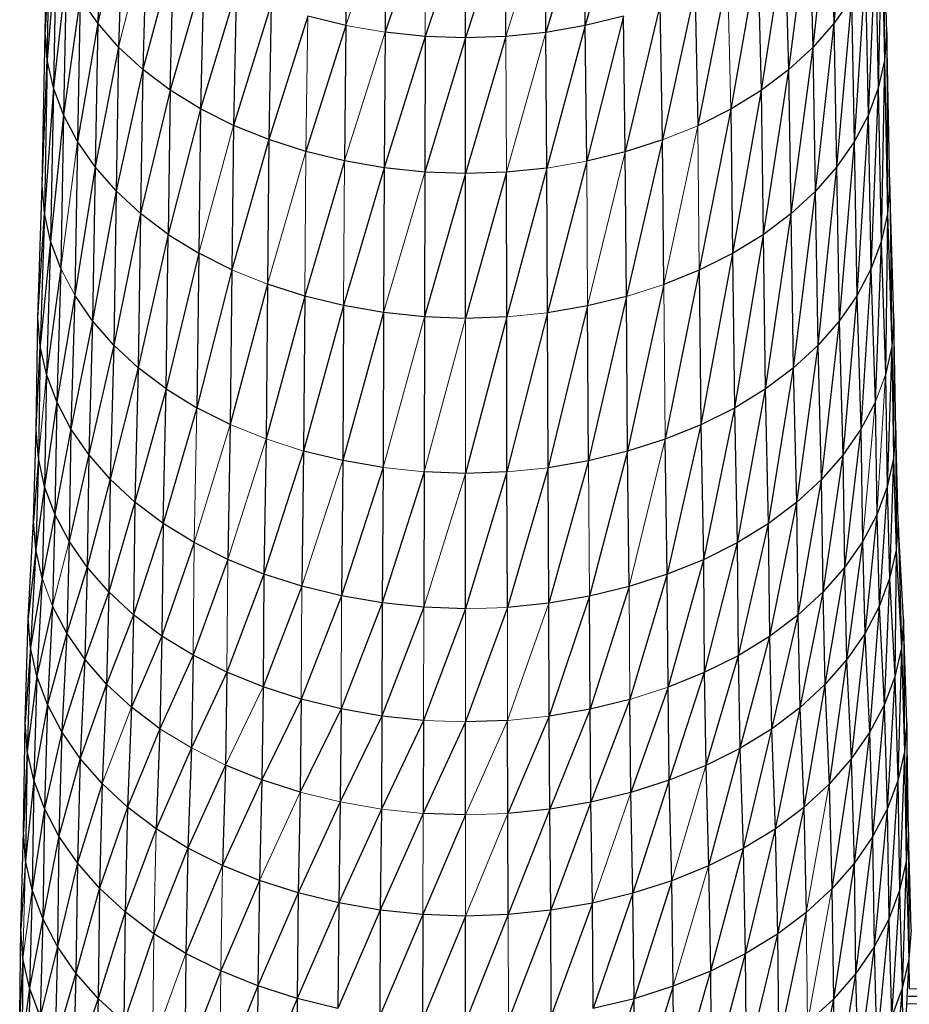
# Paper-space layout '_Back' of a CAD drawing. Header units: millimetres. Extents: x -1300 to 0, y 0 to 650.
# Tile 71 of 94: x -357 to -322, y 326 to 364. Entities that reach past the tile are written whole.
import ezdxf

# ---------------------------------------------------------------- set-up
doc = ezdxf.new("R2010")
doc.units = ezdxf.units.MM

psp = doc.layouts.new('_Back')

# ---------------------------------------------------------------- linework, layer by layer
at = {"color": 7, "linetype": 'Continuous', "lineweight": 25}
for p, q in [((-324.918, 370.55), (-325.433, 364.317)), ((-356.359, 363.988), (-356.244, 369.586)), ((-354.135, 369.593), (-354.301, 364.338)), ((-325.598, 369.572), (-326.256, 363.378)), ((-325.598, 369.572), (-325.433, 364.317)), ((-323.474, 369.563), (-323.444, 362.868)), ((-323.36, 363.964), (-323.474, 369.563)), ((-333.717, 369.452), (-335.181, 364.24)), ((-344.543, 369.096), (-344.569, 364.247)), ((-343.012, 368.83), (-343.029, 363.979)), ((-336.721, 363.975), (-336.739, 368.825)), ((-335.206, 369.089), (-336.721, 363.975)), ((-335.181, 364.24), (-335.206, 369.089)), ((-356.163, 368.497), (-356.359, 363.988)), ((-356.278, 362.891), (-356.163, 368.497)), ((-353.324, 368.664), (-354.301, 364.338)), ((-353.324, 368.664), (-353.48, 363.398)), ((-341.451, 368.667), (-343.029, 363.979)), ((-339.875, 368.611), (-341.46, 363.816)), ((-338.3, 368.665), (-339.876, 363.759)), ((-339.876, 363.759), (-339.875, 368.611)), ((-338.291, 363.813), (-338.3, 368.665)), ((-326.412, 368.644), (-327.209, 362.5)), ((-326.412, 368.644), (-326.256, 363.378)), ((-323.558, 368.473), (-323.689, 361.781)), ((-323.558, 368.473), (-323.444, 362.868)), ((-352.385, 367.794), (-352.53, 362.518)), ((-327.354, 367.775), (-328.285, 361.691)), ((-327.354, 367.775), (-327.209, 362.5)), ((-355.922, 367.417), (-356.278, 362.891)), ((-355.922, 367.417), (-356.035, 361.804)), ((-323.802, 367.394), (-324.09, 360.714)), ((-323.802, 367.394), (-323.689, 361.781)), ((-351.324, 366.992), (-352.53, 362.518)), ((-351.456, 361.707), (-351.324, 366.992)), ((-328.418, 366.976), (-329.477, 360.961)), ((-328.418, 366.976), (-328.285, 361.691)), ((-355.528, 366.358), (-356.035, 361.804)), ((-355.528, 366.358), (-355.638, 360.737)), ((-350.147, 366.269), (-351.456, 361.707)), ((-350.147, 366.269), (-350.266, 360.975)), ((-329.596, 366.254), (-330.772, 360.315)), ((-324.2, 366.335), (-324.639, 359.678)), ((-324.2, 366.335), (-324.09, 360.714)), ((-354.985, 365.328), (-355.638, 360.737)), ((-354.985, 365.328), (-355.092, 359.7)), ((-354.301, 364.338), (-354.985, 365.328)), ((-348.869, 365.629), (-350.266, 360.975)), ((-348.869, 365.629), (-348.973, 360.328)), ((-330.876, 365.616), (-332.155, 359.757)), ((-330.876, 365.616), (-330.772, 360.315)), ((-324.745, 365.306), (-325.433, 364.317)), ((-324.745, 365.306), (-325.332, 358.682)), ((-324.745, 365.306), (-324.639, 359.678)), ((-347.504, 365.076), (-348.973, 360.328)), ((-347.504, 365.076), (-347.592, 359.768)), ((-332.243, 365.065), (-333.611, 359.292)), ((-332.155, 359.757), (-332.243, 365.065)), ((-346.065, 364.614), (-347.592, 359.768)), ((-344.569, 364.247), (-346.065, 364.614)), ((-333.683, 364.605), (-335.181, 364.24)), ((-333.683, 364.605), (-335.126, 358.923)), ((-333.611, 359.292), (-333.683, 364.605)), ((-354.301, 364.338), (-355.092, 359.7)), ((-354.301, 364.338), (-354.402, 358.703)), ((-353.48, 363.398), (-354.301, 364.338)), ((-344.569, 364.247), (-346.137, 359.301)), ((-344.569, 364.247), (-344.623, 358.93)), ((-335.181, 364.24), (-336.721, 363.975)), ((-335.181, 364.24), (-336.685, 358.655)), ((-335.126, 358.923), (-335.181, 364.24)), ((-325.433, 364.317), (-326.256, 363.378)), ((-325.433, 364.317), (-326.161, 357.737)), ((-325.433, 364.317), (-325.332, 358.682)), ((-356.476, 357.986), (-356.359, 363.988)), ((-356.278, 362.891), (-356.359, 363.988)), ((-343.029, 363.979), (-343.065, 358.659)), ((-341.46, 363.816), (-343.065, 358.659)), ((-341.46, 363.816), (-343.029, 363.979)), ((-341.46, 363.816), (-341.478, 358.494)), ((-339.876, 363.759), (-341.478, 358.494)), ((-339.876, 363.759), (-341.46, 363.816)), ((-338.291, 363.813), (-339.876, 363.759)), ((-338.291, 363.813), (-339.876, 358.437)), ((-339.876, 358.437), (-339.876, 363.759)), ((-336.721, 363.975), (-338.291, 363.813)), ((-336.685, 358.655), (-336.721, 363.975)), ((-323.36, 363.964), (-323.444, 362.868)), ((-323.36, 363.964), (-323.328, 356.858)), ((-323.243, 357.963), (-323.36, 363.964)), ((-353.48, 363.398), (-354.402, 358.703)), ((-353.48, 363.398), (-353.576, 357.756)), ((-352.53, 362.518), (-353.48, 363.398)), ((-326.256, 363.378), (-327.209, 362.5)), ((-326.256, 363.378), (-327.12, 356.852)), ((-326.256, 363.378), (-326.161, 357.737)), ((-356.476, 357.986), (-356.278, 362.891)), ((-356.278, 362.891), (-356.394, 356.881)), ((-356.035, 361.804), (-356.278, 362.891)), ((-323.444, 362.868), (-323.689, 361.781)), ((-323.444, 362.868), (-323.575, 355.764)), ((-323.444, 362.868), (-323.328, 356.858)), ((-352.53, 362.518), (-353.576, 357.756)), ((-352.53, 362.518), (-352.619, 356.87)), ((-351.456, 361.707), (-352.53, 362.518)), ((-327.209, 362.5), (-328.285, 361.691)), ((-327.209, 362.5), (-328.204, 356.037)), ((-327.209, 362.5), (-327.12, 356.852)), ((-356.035, 361.804), (-356.394, 356.881)), ((-356.035, 361.804), (-356.15, 355.787)), ((-355.638, 360.737), (-356.035, 361.804)), ((-351.456, 361.707), (-352.619, 356.87)), ((-351.456, 361.707), (-351.538, 356.053)), ((-350.266, 360.975), (-351.456, 361.707)), ((-328.285, 361.691), (-329.477, 360.961)), ((-328.285, 361.691), (-329.404, 355.302)), ((-328.285, 361.691), (-328.204, 356.037)), ((-323.689, 361.781), (-324.09, 360.714)), ((-323.689, 361.781), (-323.979, 354.69)), ((-323.689, 361.781), (-323.575, 355.764)), ((-355.638, 360.737), (-356.15, 355.787)), ((-355.638, 360.737), (-355.75, 354.712)), ((-355.092, 359.7), (-355.638, 360.737)), ((-350.266, 360.975), (-351.538, 356.053)), ((-350.266, 360.975), (-350.339, 355.317)), ((-348.973, 360.328), (-350.266, 360.975)), ((-329.477, 360.961), (-330.772, 360.315)), ((-329.477, 360.961), (-330.708, 354.652)), ((-329.477, 360.961), (-329.404, 355.302)), ((-324.09, 360.714), (-324.639, 359.678)), ((-324.09, 360.714), (-324.532, 353.646)), ((-324.09, 360.714), (-323.979, 354.69)), ((-348.973, 360.328), (-349.037, 354.664)), ((-347.592, 359.768), (-348.973, 360.328)), ((-355.092, 359.7), (-355.199, 353.668)), ((-354.402, 358.703), (-355.092, 359.7)), ((-347.592, 359.768), (-349.037, 354.664)), ((-347.592, 359.768), (-347.646, 354.101)), ((-346.137, 359.301), (-347.592, 359.768)), ((-332.155, 359.757), (-333.611, 359.292)), ((-332.155, 359.757), (-333.568, 353.621)), ((-332.101, 354.09), (-332.155, 359.757)), ((-324.639, 359.678), (-325.332, 358.682)), ((-324.639, 359.678), (-325.229, 352.643)), ((-324.639, 359.678), (-324.532, 353.646)), ((-344.623, 358.93), (-346.137, 359.301)), ((-333.611, 359.292), (-335.126, 358.923)), ((-333.568, 353.621), (-333.611, 359.292)), ((-354.402, 358.703), (-355.199, 353.668)), ((-354.402, 358.703), (-354.505, 352.664)), ((-353.576, 357.756), (-354.402, 358.703)), ((-344.623, 358.93), (-346.181, 353.63)), ((-343.065, 358.659), (-344.623, 358.93)), ((-335.126, 358.923), (-336.663, 352.98)), ((-343.065, 358.659), (-344.657, 353.257)), ((-343.065, 358.659), (-343.088, 352.984)), ((-341.478, 358.494), (-343.065, 358.659)), ((-341.478, 358.494), (-341.489, 352.818)), ((-339.876, 358.437), (-341.489, 352.818)), ((-339.876, 358.437), (-341.478, 358.494)), ((-338.273, 358.491), (-339.876, 358.437)), ((-338.273, 358.491), (-339.876, 352.76)), ((-339.876, 352.76), (-339.876, 358.437)), ((-336.685, 358.655), (-338.273, 358.491)), ((-338.262, 352.815), (-338.273, 358.491)), ((-336.685, 358.655), (-338.262, 352.815)), ((-336.663, 352.98), (-336.685, 358.655)), ((-325.332, 358.682), (-326.161, 357.737)), ((-325.332, 358.682), (-326.064, 351.691)), ((-325.332, 358.682), (-325.229, 352.643)), ((-356.644, 352.791), (-356.476, 357.986)), ((-356.394, 356.881), (-356.476, 357.986)), ((-323.243, 357.963), (-323.328, 356.858)), ((-323.243, 357.963), (-323.161, 351.652)), ((-323.075, 352.768), (-323.243, 357.963)), ((-353.576, 357.756), (-354.505, 352.664)), ((-353.576, 357.756), (-353.673, 351.71)), ((-352.619, 356.87), (-353.576, 357.756)), ((-326.161, 357.737), (-327.12, 356.852)), ((-326.161, 357.737), (-327.03, 350.8)), ((-326.161, 357.737), (-326.064, 351.691)), ((-356.644, 352.791), (-356.394, 356.881)), ((-356.394, 356.881), (-356.561, 351.675)), ((-356.15, 355.787), (-356.394, 356.881)), ((-352.619, 356.87), (-353.673, 351.71)), ((-352.619, 356.87), (-352.71, 350.818)), ((-351.538, 356.053), (-352.619, 356.87)), ((-327.12, 356.852), (-328.204, 356.037)), ((-327.12, 356.852), (-328.122, 349.98)), ((-327.12, 356.852), (-327.03, 350.8)), ((-323.328, 356.858), (-323.575, 355.764)), ((-323.328, 356.858), (-323.411, 350.547)), ((-323.328, 356.858), (-323.161, 351.652)), ((-351.538, 356.053), (-352.71, 350.818)), ((-351.62, 349.996), (-351.538, 356.053)), ((-351.538, 356.053), (-350.339, 355.317)), ((-328.204, 356.037), (-329.404, 355.302)), ((-328.204, 356.037), (-329.331, 349.239)), ((-328.204, 356.037), (-328.122, 349.98)), ((-356.15, 355.787), (-356.561, 351.675)), ((-356.15, 355.787), (-356.315, 350.569)), ((-355.75, 354.712), (-356.15, 355.787)), ((-323.575, 355.764), (-323.979, 354.69)), ((-323.575, 355.764), (-323.818, 349.462)), ((-323.575, 355.764), (-323.411, 350.547)), ((-350.339, 355.317), (-351.62, 349.996)), ((-350.339, 355.317), (-350.414, 349.254)), ((-349.037, 354.664), (-350.339, 355.317)), ((-329.404, 355.302), (-330.708, 354.652)), ((-329.404, 355.302), (-330.644, 348.584)), ((-329.404, 355.302), (-329.331, 349.239)), ((-355.75, 354.712), (-356.315, 350.569)), ((-355.75, 354.712), (-355.91, 349.484)), ((-349.037, 354.664), (-350.414, 349.254)), ((-349.037, 354.664), (-349.102, 348.597)), ((-330.708, 354.652), (-332.101, 354.09)), ((-330.708, 354.652), (-332.046, 348.019)), ((-330.708, 354.652), (-330.644, 348.584)), ((-323.979, 354.69), (-324.532, 353.646)), ((-323.979, 354.69), (-324.377, 348.408)), ((-323.979, 354.69), (-323.818, 349.462)), ((-347.646, 354.101), (-349.102, 348.597)), ((-347.646, 354.101), (-347.701, 348.03)), ((-346.181, 353.63), (-347.646, 354.101)), ((-332.101, 354.09), (-333.523, 347.547)), ((-355.199, 353.668), (-355.91, 349.484)), ((-355.199, 353.668), (-355.355, 348.429)), ((-354.505, 352.664), (-355.199, 353.668)), ((-346.181, 353.63), (-347.701, 348.03)), ((-346.181, 353.63), (-346.226, 347.556)), ((-344.657, 353.257), (-346.181, 353.63)), ((-333.568, 353.621), (-335.093, 353.25)), ((-333.568, 353.621), (-335.059, 347.173)), ((-333.523, 347.547), (-333.568, 353.621)), ((-324.532, 353.646), (-325.229, 352.643)), ((-324.532, 353.646), (-325.081, 347.395)), ((-324.532, 353.646), (-324.377, 348.408)), ((-344.657, 353.257), (-346.226, 347.556)), ((-344.657, 353.257), (-344.691, 347.179)), ((-343.088, 352.984), (-344.691, 347.179)), ((-343.088, 352.984), (-344.657, 353.257)), ((-343.088, 352.984), (-343.111, 346.905)), ((-341.489, 352.818), (-343.088, 352.984)), ((-336.663, 352.98), (-338.251, 346.735)), ((-335.093, 353.25), (-336.663, 352.98)), ((-336.64, 346.901), (-336.663, 352.98)), ((-335.093, 353.25), (-336.64, 346.901)), ((-335.059, 347.173), (-335.093, 353.25)), ((-356.712, 348.402), (-356.644, 352.791)), ((-356.561, 351.675), (-356.644, 352.791)), ((-354.505, 352.664), (-355.355, 348.429)), ((-354.505, 352.664), (-354.653, 347.415)), ((-353.673, 351.71), (-354.505, 352.664)), ((-341.489, 352.818), (-341.501, 346.737)), ((-339.876, 352.76), (-341.489, 352.818)), ((-338.262, 352.815), (-339.876, 352.76)), ((-338.262, 352.815), (-339.876, 346.679)), ((-338.251, 346.735), (-338.262, 352.815)), ((-325.229, 352.643), (-326.064, 351.691)), ((-325.229, 352.643), (-325.924, 346.433)), ((-325.229, 352.643), (-325.081, 347.395)), ((-323.075, 352.768), (-323.161, 351.652)), ((-323.075, 352.768), (-323.093, 347.259)), ((-323.007, 348.379), (-323.075, 352.768)), ((-356.712, 348.402), (-356.561, 351.675)), ((-356.561, 351.675), (-356.629, 347.282)), ((-356.315, 350.569), (-356.561, 351.675)), ((-353.673, 351.71), (-354.653, 347.415)), ((-353.673, 351.71), (-353.813, 346.452)), ((-352.71, 350.818), (-353.673, 351.71)), ((-326.064, 351.691), (-327.03, 350.8)), ((-326.064, 351.691), (-326.9, 345.532)), ((-326.064, 351.691), (-325.924, 346.433)), ((-323.161, 351.652), (-323.411, 350.547)), ((-323.161, 351.652), (-323.344, 346.149)), ((-323.161, 351.652), (-323.093, 347.259)), ((-352.71, 350.818), (-353.813, 346.452)), ((-352.71, 350.818), (-352.839, 345.55)), ((-351.62, 349.996), (-352.71, 350.818)), ((-327.03, 350.8), (-328.122, 349.98)), ((-327.03, 350.8), (-328.003, 344.704)), ((-327.03, 350.8), (-326.9, 345.532)), ((-356.315, 350.569), (-356.382, 346.171)), ((-355.91, 349.484), (-356.315, 350.569)), ((-323.411, 350.547), (-323.344, 346.149)), ((-351.62, 349.996), (-352.839, 345.55)), ((-351.739, 344.72), (-351.62, 349.996)), ((-351.62, 349.996), (-350.414, 349.254)), ((-328.122, 349.98), (-329.331, 349.239)), ((-328.122, 349.98), (-329.224, 343.956)), ((-328.122, 349.98), (-328.003, 344.704)), ((-355.91, 349.484), (-356.382, 346.171)), ((-355.91, 349.484), (-355.976, 345.081)), ((-355.355, 348.429), (-355.91, 349.484)), ((-323.818, 349.462), (-324.377, 348.408)), ((-323.818, 349.462), (-323.753, 345.06)), ((-350.414, 349.254), (-351.739, 344.72)), ((-349.102, 348.597), (-350.414, 349.254)), ((-329.331, 349.239), (-330.644, 348.584)), ((-329.331, 349.239), (-330.551, 343.294)), ((-329.331, 349.239), (-329.224, 343.956)), ((-356.813, 344.82), (-356.712, 348.402)), ((-356.629, 347.282), (-356.712, 348.402)), ((-355.355, 348.429), (-355.976, 345.081)), ((-355.355, 348.429), (-355.418, 344.022)), ((-354.653, 347.415), (-355.355, 348.429)), ((-349.102, 348.597), (-349.196, 343.307)), ((-330.644, 348.584), (-332.046, 348.019)), ((-330.644, 348.584), (-331.967, 342.723)), ((-330.644, 348.584), (-330.551, 343.294)), ((-324.377, 348.408), (-325.081, 347.395)), ((-324.377, 348.408), (-325.021, 342.984)), ((-324.377, 348.408), (-324.314, 344.001)), ((-323.007, 348.379), (-323.093, 347.259)), ((-323.007, 348.379), (-322.993, 343.67)), ((-322.907, 344.797), (-323.007, 348.379)), ((-347.701, 348.03), (-347.781, 342.734)), ((-332.046, 348.019), (-333.523, 347.547)), ((-331.967, 342.723), (-332.046, 348.019)), ((-346.226, 347.556), (-347.781, 342.734)), ((-346.226, 347.556), (-346.29, 342.255)), ((-344.691, 347.179), (-346.226, 347.556)), ((-333.523, 347.547), (-335.059, 347.173)), ((-333.523, 347.547), (-335.011, 341.868)), ((-333.459, 342.246), (-333.523, 347.547)), ((-356.629, 347.282), (-356.813, 344.82)), ((-356.629, 347.282), (-356.73, 343.693)), ((-356.382, 346.171), (-356.629, 347.282)), ((-354.653, 347.415), (-355.418, 344.022)), ((-354.653, 347.415), (-354.713, 343.004)), ((-353.813, 346.452), (-354.653, 347.415)), ((-344.691, 347.179), (-344.739, 341.875)), ((-343.111, 346.905), (-344.691, 347.179)), ((-335.059, 347.173), (-336.64, 346.901)), ((-335.059, 347.173), (-336.607, 341.594)), ((-325.081, 347.395), (-325.924, 346.433)), ((-325.081, 347.395), (-325.868, 342.018)), ((-325.081, 347.395), (-325.021, 342.984)), ((-323.093, 347.259), (-323.344, 346.149)), ((-323.093, 347.259), (-323.246, 342.553)), ((-323.093, 347.259), (-322.993, 343.67)), ((-343.111, 346.905), (-344.739, 341.875)), ((-343.111, 346.905), (-343.143, 341.598)), ((-341.501, 346.737), (-343.143, 341.598)), ((-341.501, 346.737), (-341.517, 341.428)), ((-339.876, 346.679), (-341.501, 346.737)), ((-338.251, 346.735), (-339.876, 346.679)), ((-338.251, 346.735), (-339.876, 341.37)), ((-338.234, 341.426), (-338.251, 346.735)), ((-336.64, 346.901), (-338.234, 341.426)), ((-336.607, 341.594), (-336.64, 346.901)), ((-353.813, 346.452), (-354.713, 343.004)), ((-353.813, 346.452), (-353.87, 342.037)), ((-352.839, 345.55), (-353.813, 346.452)), ((-339.876, 341.37), (-339.876, 346.679)), ((-325.924, 346.433), (-326.9, 345.532)), ((-325.924, 346.433), (-326.848, 341.114)), ((-325.924, 346.433), (-325.868, 342.018)), ((-356.382, 346.171), (-356.73, 343.693)), ((-356.382, 346.171), (-356.481, 342.576)), ((-355.976, 345.081), (-356.382, 346.171)), ((-323.344, 346.149), (-323.753, 345.06)), ((-323.344, 346.149), (-323.657, 341.457)), ((-323.344, 346.149), (-323.246, 342.553)), ((-352.839, 345.55), (-353.87, 342.037)), ((-352.839, 345.55), (-352.892, 341.132)), ((-351.739, 344.72), (-352.839, 345.55)), ((-326.9, 345.532), (-328.003, 344.704)), ((-326.9, 345.532), (-327.955, 340.282)), ((-326.9, 345.532), (-326.848, 341.114)), ((-357.022, 340.999), (-356.813, 344.82)), ((-356.73, 343.693), (-356.813, 344.82)), ((-355.976, 345.081), (-356.481, 342.576)), ((-355.976, 345.081), (-356.072, 341.479)), ((-355.418, 344.022), (-355.976, 345.081)), ((-323.753, 345.06), (-324.314, 344.001)), ((-323.753, 345.06), (-324.222, 340.393)), ((-323.753, 345.06), (-323.657, 341.457)), ((-351.739, 344.72), (-352.892, 341.132)), ((-351.739, 344.72), (-351.788, 340.298)), ((-350.52, 343.97), (-351.739, 344.72)), ((-328.003, 344.704), (-329.224, 343.956)), ((-328.003, 344.704), (-329.181, 339.531)), ((-328.003, 344.704), (-327.955, 340.282)), ((-322.907, 344.797), (-322.993, 343.67)), ((-322.907, 344.797), (-322.786, 339.834)), ((-322.698, 340.975), (-322.907, 344.797)), ((-356.73, 343.693), (-357.022, 340.999)), ((-356.73, 343.693), (-356.938, 339.858)), ((-356.481, 342.576), (-356.73, 343.693)), ((-355.418, 344.022), (-355.511, 340.414)), ((-354.713, 343.004), (-355.418, 344.022)), ((-350.52, 343.97), (-351.788, 340.298)), ((-349.196, 343.307), (-350.52, 343.97)), ((-329.224, 343.956), (-330.551, 343.294)), ((-329.224, 343.956), (-330.513, 338.867)), ((-329.224, 343.956), (-329.181, 339.531)), ((-324.314, 344.001), (-325.021, 342.984)), ((-324.314, 344.001), (-324.933, 339.369)), ((-324.314, 344.001), (-324.222, 340.393)), ((-322.993, 343.67), (-323.246, 342.553)), ((-322.993, 343.67), (-323.041, 338.704)), ((-322.993, 343.67), (-322.786, 339.834)), ((-349.196, 343.307), (-350.564, 339.546)), ((-347.781, 342.734), (-349.196, 343.307)), ((-330.551, 343.294), (-331.967, 342.723)), ((-330.551, 343.294), (-331.935, 338.293)), ((-330.551, 343.294), (-330.513, 338.867)), ((-354.713, 343.004), (-355.511, 340.414)), ((-354.713, 343.004), (-354.802, 339.39)), ((-353.87, 342.037), (-354.713, 343.004)), ((-325.021, 342.984), (-325.868, 342.018)), ((-325.021, 342.984), (-325.785, 338.398)), ((-325.021, 342.984), (-324.933, 339.369)), ((-356.481, 342.576), (-356.938, 339.858)), ((-356.481, 342.576), (-356.686, 338.727)), ((-347.781, 342.734), (-349.234, 338.88)), ((-347.781, 342.734), (-347.813, 338.304)), ((-346.29, 342.255), (-347.781, 342.734)), ((-331.967, 342.723), (-333.459, 342.246)), ((-331.967, 342.723), (-333.433, 337.815)), ((-331.935, 338.293), (-331.967, 342.723)), ((-323.246, 342.553), (-323.657, 341.457)), ((-323.246, 342.553), (-323.458, 337.595)), ((-323.246, 342.553), (-323.041, 338.704)), ((-346.29, 342.255), (-347.813, 338.304)), ((-344.739, 341.875), (-346.29, 342.255)), ((-333.459, 342.246), (-335.011, 341.868)), ((-333.459, 342.246), (-334.991, 337.435)), ((-353.87, 342.037), (-354.802, 339.39)), ((-353.87, 342.037), (-353.954, 338.417)), ((-352.892, 341.132), (-353.87, 342.037)), ((-344.739, 341.875), (-346.316, 337.824)), ((-343.143, 341.598), (-344.739, 341.875)), ((-335.011, 341.868), (-336.607, 341.594)), ((-335.011, 341.868), (-336.594, 337.16)), ((-334.991, 337.435), (-335.011, 341.868)), ((-325.868, 342.018), (-326.848, 341.114)), ((-325.868, 342.018), (-326.77, 337.488)), ((-325.868, 342.018), (-325.785, 338.398)), ((-356.072, 341.479), (-356.686, 338.727)), ((-356.072, 341.479), (-356.272, 337.617)), ((-355.511, 340.414), (-356.072, 341.479)), ((-343.143, 341.598), (-344.759, 337.442)), ((-343.143, 341.598), (-343.157, 337.164)), ((-341.517, 341.428), (-343.157, 337.164)), ((-341.517, 341.428), (-343.143, 341.598)), ((-339.876, 341.37), (-341.524, 336.993)), ((-339.876, 341.37), (-341.517, 341.428)), ((-338.234, 341.426), (-339.876, 336.935)), ((-336.607, 341.594), (-338.234, 341.426)), ((-336.594, 337.16), (-336.607, 341.594)), ((-323.657, 341.457), (-324.222, 340.393)), ((-323.657, 341.457), (-324.03, 336.517)), ((-323.657, 341.457), (-323.458, 337.595)), ((-357.147, 336.939), (-357.022, 340.999)), ((-356.938, 339.858), (-357.022, 340.999)), ((-352.892, 341.132), (-353.954, 338.417)), ((-352.892, 341.132), (-352.97, 337.506)), ((-351.788, 340.298), (-352.892, 341.132)), ((-326.848, 341.114), (-327.955, 340.282)), ((-326.848, 341.114), (-327.884, 336.651)), ((-326.848, 341.114), (-326.77, 337.488)), ((-322.698, 340.975), (-322.786, 339.834)), ((-322.698, 340.975), (-322.662, 335.766)), ((-322.574, 336.915), (-322.698, 340.975)), ((-355.511, 340.414), (-356.272, 337.617)), ((-355.511, 340.414), (-355.704, 336.539)), ((-354.802, 339.39), (-355.511, 340.414)), ((-351.788, 340.298), (-352.97, 337.506)), ((-351.788, 340.298), (-351.859, 336.668)), ((-350.564, 339.546), (-351.788, 340.298)), ((-327.955, 340.282), (-329.181, 339.531)), ((-327.955, 340.282), (-329.118, 335.896)), ((-327.955, 340.282), (-327.884, 336.651)), ((-324.222, 340.393), (-324.933, 339.369)), ((-324.222, 340.393), (-324.75, 335.481)), ((-324.222, 340.393), (-324.03, 336.517)), ((-356.938, 339.858), (-357.147, 336.939)), ((-356.938, 339.858), (-357.062, 335.79)), ((-356.686, 338.727), (-356.938, 339.858)), ((-322.786, 339.834), (-323.041, 338.704)), ((-322.786, 339.834), (-322.919, 334.627)), ((-322.786, 339.834), (-322.662, 335.766)), ((-350.564, 339.546), (-351.859, 336.668)), ((-350.564, 339.546), (-350.628, 335.911)), ((-349.234, 338.88), (-350.564, 339.546)), ((-329.181, 339.531), (-330.513, 338.867)), ((-329.181, 339.531), (-330.457, 335.228)), ((-329.181, 339.531), (-329.118, 335.896)), ((-354.802, 339.39), (-355.704, 336.539)), ((-354.802, 339.39), (-354.987, 335.502)), ((-353.954, 338.417), (-354.802, 339.39)), ((-324.933, 339.369), (-325.785, 338.398)), ((-324.933, 339.369), (-325.612, 334.498)), ((-324.933, 339.369), (-324.75, 335.481)), ((-356.686, 338.727), (-357.062, 335.79)), ((-356.686, 338.727), (-356.808, 334.651)), ((-356.272, 337.617), (-356.686, 338.727)), ((-349.234, 338.88), (-350.628, 335.911)), ((-349.234, 338.88), (-349.29, 335.241)), ((-347.813, 338.304), (-349.234, 338.88)), ((-330.513, 338.867), (-331.935, 338.293)), ((-330.513, 338.867), (-331.888, 334.651)), ((-330.513, 338.867), (-330.457, 335.228)), ((-323.041, 338.704), (-323.458, 337.595)), ((-323.041, 338.704), (-323.339, 333.51)), ((-323.041, 338.704), (-322.919, 334.627)), ((-353.954, 338.417), (-354.987, 335.502)), ((-353.954, 338.417), (-354.127, 334.517)), ((-352.97, 337.506), (-353.954, 338.417)), ((-347.813, 338.304), (-347.861, 334.662)), ((-346.316, 337.824), (-347.813, 338.304)), ((-331.935, 338.293), (-333.395, 334.169)), ((-331.888, 334.651), (-331.935, 338.293)), ((-325.785, 338.398), (-326.77, 337.488)), ((-325.785, 338.398), (-326.61, 333.577)), ((-325.785, 338.398), (-325.612, 334.498)), ((-356.272, 337.617), (-356.808, 334.651)), ((-356.272, 337.617), (-356.392, 333.533)), ((-355.704, 336.539), (-356.272, 337.617)), ((-352.97, 337.506), (-353.132, 333.595)), ((-351.859, 336.668), (-352.97, 337.506)), ((-346.316, 337.824), (-347.861, 334.662)), ((-346.316, 337.824), (-346.355, 334.178)), ((-344.759, 337.442), (-346.316, 337.824)), ((-333.433, 337.815), (-334.991, 337.435)), ((-333.433, 337.815), (-334.962, 333.788)), ((-333.395, 334.169), (-333.433, 337.815)), ((-326.77, 337.488), (-327.884, 336.651)), ((-326.77, 337.488), (-327.737, 332.73)), ((-326.77, 337.488), (-326.61, 333.577)), ((-323.458, 337.595), (-324.03, 336.517)), ((-323.458, 337.595), (-323.915, 332.424)), ((-323.458, 337.595), (-323.339, 333.51)), ((-344.759, 337.442), (-346.355, 334.178)), ((-344.759, 337.442), (-344.789, 333.794)), ((-343.157, 337.164), (-344.789, 333.794)), ((-343.157, 337.164), (-344.759, 337.442)), ((-343.157, 337.164), (-343.177, 333.514)), ((-341.524, 336.993), (-343.157, 337.164)), ((-336.594, 337.16), (-338.218, 333.341)), ((-334.991, 337.435), (-336.594, 337.16)), ((-336.575, 333.51), (-336.594, 337.16)), ((-334.991, 337.435), (-336.575, 333.51)), ((-334.962, 333.788), (-334.991, 337.435)), ((-357.214, 332.64), (-357.147, 336.939)), ((-357.062, 335.79), (-357.147, 336.939)), ((-341.524, 336.993), (-343.177, 333.514)), ((-341.524, 336.993), (-341.534, 333.343)), ((-339.876, 336.935), (-341.534, 333.343)), ((-338.228, 336.991), (-339.876, 336.935)), ((-339.876, 333.284), (-339.876, 336.935)), ((-338.218, 333.341), (-338.228, 336.991)), ((-322.574, 336.915), (-322.662, 335.766)), ((-322.574, 336.915), (-322.595, 331.462)), ((-322.507, 332.616), (-322.574, 336.915)), ((-355.704, 336.539), (-356.392, 333.533)), ((-355.704, 336.539), (-355.819, 332.447)), ((-354.987, 335.502), (-355.704, 336.539)), ((-351.859, 336.668), (-353.132, 333.595)), ((-351.859, 336.668), (-352.007, 332.746)), ((-327.884, 336.651), (-329.118, 335.896)), ((-327.884, 336.651), (-328.986, 331.965)), ((-327.884, 336.651), (-327.737, 332.73)), ((-324.03, 336.517), (-324.75, 335.481)), ((-324.03, 336.517), (-324.64, 331.381)), ((-324.03, 336.517), (-323.915, 332.424)), ((-357.062, 335.79), (-357.214, 332.64)), ((-357.062, 335.79), (-357.129, 331.487)), ((-356.808, 334.651), (-357.062, 335.79)), ((-350.628, 335.911), (-352.007, 332.746)), ((-350.628, 335.911), (-350.761, 331.98)), ((-329.118, 335.896), (-330.457, 335.228)), ((-329.118, 335.896), (-330.342, 331.288)), ((-329.118, 335.896), (-328.986, 331.965)), ((-322.662, 335.766), (-322.919, 334.627)), ((-322.662, 335.766), (-322.854, 330.319)), ((-322.662, 335.766), (-322.595, 331.462)), ((-354.987, 335.502), (-355.819, 332.447)), ((-354.987, 335.502), (-355.097, 331.402)), ((-354.127, 334.517), (-354.987, 335.502)), ((-349.29, 335.241), (-350.761, 331.98)), ((-349.29, 335.241), (-349.406, 331.302)), ((-347.861, 334.662), (-349.29, 335.241)), ((-330.457, 335.228), (-331.888, 334.651)), ((-330.457, 335.228), (-330.342, 331.288)), ((-324.75, 335.481), (-325.612, 334.498)), ((-324.75, 335.481), (-325.509, 330.39)), ((-324.75, 335.481), (-324.64, 331.381)), ((-356.808, 334.651), (-357.129, 331.487)), ((-356.808, 334.651), (-356.874, 330.343)), ((-356.392, 333.533), (-356.808, 334.651)), ((-354.127, 334.517), (-355.097, 331.402)), ((-354.127, 334.517), (-354.231, 330.41)), ((-347.861, 334.662), (-349.406, 331.302)), ((-347.861, 334.662), (-347.96, 330.716)), ((-346.355, 334.178), (-347.861, 334.662)), ((-331.888, 334.651), (-333.395, 334.169)), ((-331.888, 334.651), (-333.316, 330.217)), ((-331.791, 330.704), (-331.888, 334.651)), ((-325.612, 334.498), (-326.61, 333.577)), ((-325.612, 334.498), (-325.509, 330.39)), ((-322.919, 334.627), (-323.339, 333.51)), ((-322.919, 334.627), (-323.275, 329.198)), ((-322.919, 334.627), (-322.854, 330.319)), ((-346.355, 334.178), (-346.436, 330.226)), ((-333.395, 334.169), (-334.962, 333.788)), ((-333.316, 330.217), (-333.395, 334.169)), ((-344.789, 333.794), (-346.436, 330.226)), ((-344.789, 333.794), (-344.85, 329.838)), ((-334.962, 333.788), (-336.575, 333.51)), ((-334.962, 333.788), (-336.535, 329.55)), ((-334.903, 329.831), (-334.962, 333.788)), ((-356.392, 333.533), (-356.874, 330.343)), ((-356.392, 333.533), (-356.456, 329.221)), ((-355.819, 332.447), (-356.392, 333.533)), ((-353.132, 333.595), (-354.231, 330.41)), ((-353.132, 333.595), (-353.229, 329.482)), ((-352.007, 332.746), (-353.132, 333.595)), ((-343.177, 333.514), (-344.85, 329.838)), ((-343.177, 333.514), (-343.218, 329.554)), ((-341.534, 333.343), (-343.218, 329.554)), ((-339.876, 333.284), (-341.556, 329.381)), ((-339.876, 333.284), (-341.534, 333.343)), ((-336.575, 333.51), (-338.218, 333.341)), ((-338.199, 329.378), (-338.218, 333.341)), ((-336.575, 333.51), (-338.199, 329.378)), ((-336.535, 329.55), (-336.575, 333.51)), ((-326.61, 333.577), (-327.737, 332.73)), ((-326.61, 333.577), (-327.649, 328.609)), ((-326.61, 333.577), (-326.514, 329.463)), ((-323.339, 333.51), (-323.915, 332.424)), ((-323.339, 333.51), (-323.853, 328.108)), ((-323.339, 333.51), (-323.275, 329.198)), ((-357.316, 328.819), (-357.214, 332.64)), ((-357.129, 331.487), (-357.214, 332.64)), ((-355.819, 332.447), (-356.456, 329.221)), ((-355.819, 332.447), (-355.882, 328.13)), ((-355.097, 331.402), (-355.819, 332.447)), ((-352.007, 332.746), (-353.229, 329.482)), ((-350.761, 331.98), (-352.007, 332.746)), ((-327.737, 332.73), (-328.986, 331.965)), ((-327.737, 332.73), (-328.907, 327.839)), ((-327.737, 332.73), (-327.649, 328.609)), ((-322.507, 332.616), (-322.595, 331.462)), ((-322.507, 332.616), (-322.494, 327.634)), ((-322.405, 328.795), (-322.507, 332.616)), ((-323.915, 332.424), (-324.64, 331.381)), ((-323.915, 332.424), (-324.581, 327.06)), ((-323.915, 332.424), (-323.853, 328.108)), ((-350.761, 331.98), (-352.096, 328.627)), ((-350.761, 331.98), (-350.84, 327.855)), ((-349.406, 331.302), (-350.761, 331.98)), ((-328.986, 331.965), (-330.342, 331.288)), ((-328.986, 331.965), (-330.273, 327.158)), ((-328.986, 331.965), (-328.907, 327.839)), ((-357.129, 331.487), (-357.316, 328.819)), ((-356.874, 330.343), (-357.129, 331.487)), ((-355.097, 331.402), (-355.882, 328.13)), ((-355.097, 331.402), (-355.157, 327.082)), ((-354.231, 330.41), (-355.097, 331.402)), ((-349.406, 331.302), (-350.84, 327.855)), ((-347.96, 330.716), (-349.406, 331.302)), ((-330.342, 331.288), (-331.791, 330.704)), ((-330.342, 331.288), (-330.273, 327.158)), ((-324.64, 331.381), (-325.509, 330.39)), ((-324.64, 331.381), (-325.453, 326.066)), ((-324.64, 331.381), (-324.581, 327.06)), ((-322.595, 331.462), (-322.854, 330.319)), ((-322.595, 331.462), (-322.754, 326.485)), ((-322.595, 331.462), (-322.494, 327.634)), ((-347.96, 330.716), (-349.476, 327.171)), ((-347.96, 330.716), (-348.019, 326.581)), ((-346.436, 330.226), (-347.96, 330.716)), ((-331.791, 330.704), (-333.316, 330.217)), ((-331.791, 330.704), (-333.269, 326.079)), ((-331.732, 326.57), (-331.791, 330.704)), ((-356.874, 330.343), (-356.974, 326.509)), ((-356.456, 329.221), (-356.874, 330.343)), ((-354.231, 330.41), (-355.157, 327.082)), ((-354.231, 330.41), (-354.288, 326.086)), ((-353.229, 329.482), (-354.231, 330.41)), ((-346.436, 330.226), (-348.019, 326.581)), ((-346.436, 330.226), (-346.484, 326.088)), ((-344.85, 329.838), (-346.436, 330.226)), ((-333.316, 330.217), (-334.903, 329.831)), ((-333.316, 330.217), (-334.867, 325.689)), ((-333.269, 326.079), (-333.316, 330.217)), ((-325.509, 330.39), (-326.514, 329.463)), ((-325.509, 330.39), (-325.453, 326.066)), ((-322.854, 330.319), (-323.275, 329.198)), ((-322.854, 330.319), (-323.178, 325.356)), ((-322.854, 330.319), (-322.754, 326.485)), ((-344.85, 329.838), (-346.484, 326.088)), ((-344.85, 329.838), (-344.887, 325.697)), ((-343.218, 329.554), (-344.85, 329.838)), ((-334.903, 329.831), (-336.535, 329.55)), ((-334.903, 329.831), (-336.512, 325.406)), ((-334.867, 325.689), (-334.903, 329.831)), ((-353.229, 329.482), (-354.288, 326.086)), ((-353.229, 329.482), (-353.281, 325.154)), ((-352.096, 328.627), (-353.229, 329.482)), ((-343.218, 329.554), (-344.887, 325.697)), ((-343.218, 329.554), (-343.243, 325.411)), ((-341.556, 329.381), (-343.243, 325.411)), ((-341.556, 329.381), (-343.218, 329.554)), ((-341.556, 329.381), (-341.568, 325.236)), ((-339.877, 329.321), (-341.556, 329.381)), ((-338.199, 329.378), (-339.878, 325.176)), ((-338.199, 329.378), (-339.877, 329.321)), ((-336.535, 329.55), (-338.199, 329.378)), ((-336.535, 329.55), (-338.187, 325.234)), ((-336.512, 325.406), (-336.535, 329.55)), ((-326.514, 329.463), (-327.649, 328.609)), ((-326.514, 329.463), (-327.602, 324.278)), ((-356.456, 329.221), (-356.974, 326.509)), ((-356.456, 329.221), (-356.554, 325.38)), ((-355.882, 328.13), (-356.456, 329.221)), ((-339.877, 329.321), (-341.568, 325.236)), ((-339.878, 325.176), (-339.877, 329.321)), ((-323.275, 329.198), (-323.853, 328.108)), ((-323.275, 329.198), (-323.759, 324.26)), ((-323.275, 329.198), (-323.178, 325.356)), ((-357.36, 325.476), (-357.316, 328.819)), ((-357.231, 327.659), (-357.316, 328.819)), ((-352.096, 328.627), (-353.281, 325.154)), ((-350.84, 327.855), (-352.096, 328.627)), ((-327.649, 328.609), (-328.907, 327.839)), ((-327.649, 328.609), (-328.865, 323.505)), ((-327.649, 328.609), (-327.602, 324.278)), ((-322.405, 328.795), (-322.494, 327.634)), ((-355.882, 328.13), (-356.554, 325.38)), ((-355.882, 328.13), (-355.976, 324.283)), ((-355.157, 327.082), (-355.882, 328.13)), ((-350.84, 327.855), (-350.883, 323.521)), ((-349.476, 327.171), (-350.84, 327.855)), ((-328.907, 327.839), (-330.273, 327.158)), ((-328.907, 327.839), (-330.236, 322.821)), ((-328.907, 327.839), (-328.865, 323.505)), ((-323.853, 328.108), (-324.581, 327.06)), ((-323.853, 328.108), (-324.491, 323.206)), ((-323.853, 328.108), (-323.759, 324.26)), ((-357.231, 327.659), (-357.36, 325.476)), ((-357.231, 327.659), (-357.274, 324.312)), ((-356.974, 326.509), (-357.231, 327.659)), ((-322.494, 327.634), (-322.754, 326.485)), ((-322.494, 327.634), (-322.605, 325.34)), ((-322.494, 327.634), (-322.479, 326.487)), ((-355.157, 327.082), (-355.976, 324.283)), ((-355.157, 327.082), (-355.247, 323.228)), ((-354.288, 326.086), (-355.157, 327.082)), ((-349.476, 327.171), (-350.883, 323.521)), ((-348.019, 326.581), (-349.476, 327.171)), ((-330.273, 327.158), (-331.732, 326.57)), ((-330.273, 327.158), (-331.701, 322.23)), ((-330.273, 327.158), (-330.236, 322.821)), ((-324.581, 327.06), (-325.453, 326.066)), ((-324.581, 327.06), (-325.368, 322.206)), ((-324.581, 327.06), (-324.491, 323.206)), ((-356.974, 326.509), (-357.274, 324.312)), ((-356.974, 326.509), (-357.017, 323.159)), ((-356.554, 325.38), (-356.974, 326.509)), ((-348.019, 326.581), (-349.514, 322.835)), ((-348.019, 326.581), (-348.051, 322.242)), ((-346.484, 326.088), (-348.019, 326.581)), ((-331.732, 326.57), (-333.269, 326.079)), ((-331.732, 326.57), (-333.243, 321.737)), ((-331.701, 322.23), (-331.732, 326.57)), ((-322.754, 326.485), (-323.178, 325.356)), ((-322.754, 326.485), (-323.136, 322.004)), ((-322.754, 326.485), (-322.711, 323.135)), ((-322.482, 326.464), (-321.576, 326.479)), ((-354.288, 326.086), (-355.247, 323.228)), ((-354.288, 326.086), (-354.373, 322.227)), ((-353.281, 325.154), (-354.288, 326.086)), ((-346.484, 326.088), (-348.051, 322.242)), ((-346.484, 326.088), (-346.51, 321.747)), ((-344.887, 325.697), (-346.484, 326.088)), ((-333.269, 326.079), (-334.867, 325.689)), ((-333.269, 326.079), (-334.848, 321.347)), ((-333.243, 321.737), (-333.269, 326.079)), ((-325.453, 326.066), (-326.462, 325.135)), ((-325.453, 326.066), (-326.383, 321.27)), ((-325.453, 326.066), (-325.368, 322.206)), ((-322.519, 326.176), (-321.596, 326.176)), ((-321.622, 325.88), (-322.553, 325.864))]:
    psp.add_line(p, q, dxfattribs=at)
at = {"color": 142, "linetype": 'Continuous', "lineweight": 18, "true_color": 0x0080c0}
for p, q in [((-343.012, 368.83), (-344.569, 364.247)), ((-336.739, 368.825), (-338.291, 363.813)), ((-341.451, 368.667), (-341.46, 363.816)), ((-352.385, 367.794), (-353.48, 363.398)), ((-329.596, 366.254), (-329.477, 360.961)), ((-346.065, 364.614), (-346.137, 359.301)), ((-343.029, 363.979), (-344.569, 364.247)), ((-343.029, 363.979), (-344.623, 358.93)), ((-338.273, 358.491), (-338.291, 363.813)), ((-336.721, 363.975), (-338.273, 358.491)), ((-348.973, 360.328), (-350.339, 355.317)), ((-330.772, 360.315), (-332.155, 359.757)), ((-330.772, 360.315), (-332.101, 354.09)), ((-330.772, 360.315), (-330.708, 354.652)), ((-355.092, 359.7), (-355.75, 354.712)), ((-346.137, 359.301), (-347.646, 354.101)), ((-346.137, 359.301), (-346.181, 353.63)), ((-333.611, 359.292), (-335.093, 353.25)), ((-344.623, 358.93), (-344.657, 353.257)), ((-335.126, 358.923), (-336.685, 358.655)), ((-335.093, 353.25), (-335.126, 358.923)), ((-341.478, 358.494), (-343.088, 352.984)), ((-355.199, 353.668), (-355.75, 354.712)), ((-347.646, 354.101), (-349.037, 354.664)), ((-332.101, 354.09), (-333.568, 353.621)), ((-332.046, 348.019), (-332.101, 354.09)), ((-336.663, 352.98), (-338.262, 352.815)), ((-341.489, 352.818), (-343.111, 346.905)), ((-339.876, 352.76), (-341.501, 346.737)), ((-339.876, 346.679), (-339.876, 352.76)), ((-356.315, 350.569), (-356.629, 347.282)), ((-323.411, 350.547), (-323.818, 349.462)), ((-323.411, 350.547), (-323.753, 345.06)), ((-323.818, 349.462), (-324.314, 344.001)), ((-350.414, 349.254), (-350.52, 343.97)), ((-349.102, 348.597), (-350.52, 343.97)), ((-347.701, 348.03), (-349.102, 348.597)), ((-347.701, 348.03), (-349.196, 343.307)), ((-346.226, 347.556), (-347.701, 348.03)), ((-332.046, 348.019), (-333.459, 342.246)), ((-344.691, 347.179), (-346.29, 342.255)), ((-335.011, 341.868), (-335.059, 347.173)), ((-341.501, 346.737), (-343.111, 346.905)), ((-336.64, 346.901), (-338.251, 346.735)), ((-339.876, 346.679), (-341.517, 341.428)), ((-355.418, 344.022), (-356.072, 341.479)), ((-350.52, 343.97), (-350.564, 339.546)), ((-349.196, 343.307), (-349.234, 338.88)), ((-356.072, 341.479), (-356.481, 342.576)), ((-346.29, 342.255), (-346.316, 337.824)), ((-333.433, 337.815), (-333.459, 342.246)), ((-344.739, 341.875), (-344.759, 337.442)), ((-341.517, 341.428), (-341.524, 336.993)), ((-338.234, 341.426), (-339.876, 341.37)), ((-339.876, 336.935), (-339.876, 341.37)), ((-338.228, 336.991), (-338.234, 341.426)), ((-336.607, 341.594), (-338.228, 336.991)), ((-347.813, 338.304), (-349.29, 335.241)), ((-331.935, 338.293), (-333.433, 337.815)), ((-352.97, 337.506), (-354.127, 334.517)), ((-336.594, 337.16), (-338.228, 336.991)), ((-339.876, 336.935), (-341.524, 336.993)), ((-338.228, 336.991), (-339.876, 333.284)), ((-350.628, 335.911), (-351.859, 336.668)), ((-349.29, 335.241), (-350.628, 335.911)), ((-330.457, 335.228), (-331.791, 330.704)), ((-353.132, 333.595), (-354.127, 334.517)), ((-325.612, 334.498), (-326.514, 329.463)), ((-346.355, 334.178), (-347.96, 330.716)), ((-344.789, 333.794), (-346.355, 334.178)), ((-333.395, 334.169), (-334.903, 329.831)), ((-343.177, 333.514), (-344.789, 333.794)), ((-341.534, 333.343), (-343.177, 333.514)), ((-341.534, 333.343), (-341.556, 329.381)), ((-338.218, 333.341), (-339.877, 329.321)), ((-339.877, 329.321), (-339.876, 333.284)), ((-338.218, 333.341), (-339.876, 333.284)), ((-352.007, 332.746), (-352.096, 328.627)), ((-357.129, 331.487), (-357.231, 327.659)), ((-349.406, 331.302), (-349.476, 327.171)), ((-330.342, 331.288), (-331.732, 326.57)), ((-356.874, 330.343), (-357.231, 327.659)), ((-325.509, 330.39), (-326.462, 325.135)), ((-338.187, 325.234), (-338.199, 329.378)), ((-326.514, 329.463), (-326.462, 325.135)), ((-352.096, 328.627), (-352.144, 324.295)), ((-350.84, 327.855), (-352.144, 324.295)), ((-349.476, 327.171), (-349.514, 322.835))]:
    psp.add_line(p, q, dxfattribs=at)

doc.saveas('drawing.dxf')
